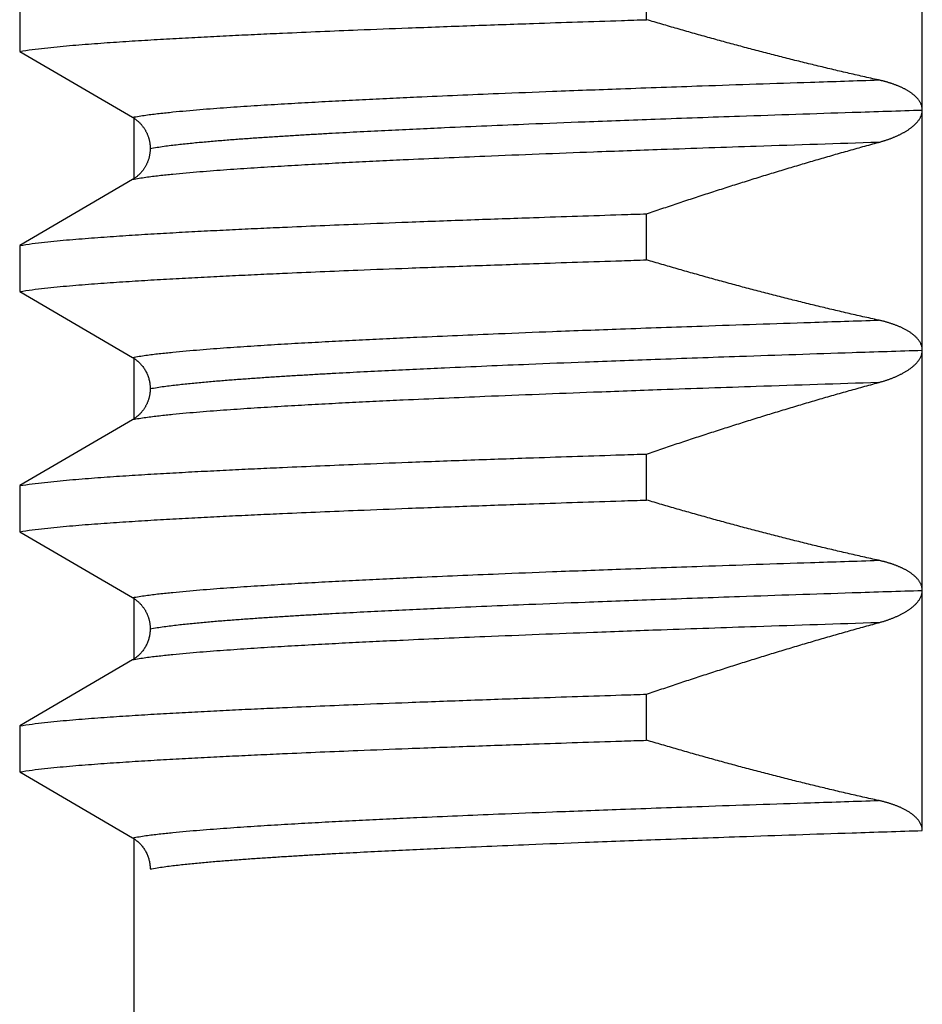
# Model space of a CAD drawing. Header units: millimetres. Extents: x 0 to 1300, y 0 to 891.
# Tile 52 of 141: x 197.07 to 200.83, y 543.76 to 547.86. Entities that reach past the tile are written whole.
import ezdxf

# ---------------------------------------------------------------- set-up
doc = ezdxf.new("R2010")
doc.units = ezdxf.units.MM
doc.header["$LTSCALE"] = 0.545669
doc.layers.add('NoLayerName_001', color=7, linetype='Continuous')

msp = doc.modelspace()

# ---------------------------------------------------------------- linework, layer by layer
at = {"layer": 'NoLayerName_001', "color": 60, "linetype": 'Continuous', "lineweight": 25}
for p, q in [((200.83148212, 544.48481993), (200.83147814, 549.48493579)), ((199.68337552, 547.86093044), (199.68337552, 548.05264006)), ((197.07387026, 547.92085481), (197.07387026, 547.72914519)), ((197.07387026, 547.72914519), (197.54303361, 547.45489715)), ((197.55000031, 547.19508661), (197.55000031, 547.45489715)), ((197.54300583, 547.19508661), (197.07387026, 546.92085481)), ((199.68337552, 546.86093044), (199.68337552, 547.05264006)), ((197.07387026, 546.92085481), (197.07387026, 546.72914519)), ((197.07387026, 546.72914519), (197.54301307, 546.45490916)), ((197.55000031, 546.1951063), (197.55000031, 546.45490916)), ((197.54303952, 546.1951063), (197.07387026, 545.92085481)), ((199.68337552, 545.86093044), (199.68337552, 546.05264006)), ((197.07387026, 545.92085481), (197.07387026, 545.72914519)), ((197.07387026, 545.72914519), (197.54303918, 545.4548939)), ((197.55000031, 545.19508488), (197.55000031, 545.4548939)), ((197.54300288, 545.19508488), (197.07387026, 544.92085481)), ((199.68337552, 544.86093044), (199.68337552, 545.05264006)), ((197.07387026, 544.92085481), (197.07387026, 544.72914519)), ((197.07387026, 544.72914519), (197.54300311, 544.45491498)), ((197.55000031, 541.6), (197.55000031, 544.45491498))]:
    msp.add_line(p, q, dxfattribs=at)
for points, knots in [([(197.07387026, 547.72914519), (197.0911077, 547.73168541), (197.12553028, 547.73715312), (197.17748009, 547.74303131), (197.22947123, 547.74841816), (197.28152484, 547.75320145), (197.33361612, 547.75755533), (197.38573579, 547.761566), (197.43787167, 547.76535036), (197.49002025, 547.76893821), (197.5421798, 547.77234907), (197.59434883, 547.77560516), (197.64652591, 547.77872811), (197.69870964, 547.78173923), (197.76829608, 547.78561609), (197.85529243, 547.79022541), (197.95970386, 547.79544814), (198.06412688, 547.80043008), (198.18596514, 547.80599058), (198.32522274, 547.81203162), (198.49931044, 547.8192105), (198.70823389, 547.82737449), (198.95199757, 547.83638438), (199.24801732, 547.84674066), (199.49181388, 547.85481399), (199.64854627, 547.85981453), (199.68337552, 547.86093044)], [0, 0, 0, 0, 0.0522708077, 0.1045429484, 0.1568130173, 0.2090837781, 0.261356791, 0.3136310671, 0.3659040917, 0.4181755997, 0.4704462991, 0.5227166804, 0.5749870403, 0.6272575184, 0.6795281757, 0.7840699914, 0.8886120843, 0.9931537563, 1.097695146, 1.254507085, 1.4113190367, 1.6204018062, 1.8817552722, 2.1431088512, 2.5090039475, 2.6135452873, 2.6135452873, 2.6135452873, 2.6135452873]), ([(200.64931078, 547.60996524), (200.62766149, 547.61478147), (200.58434219, 547.62432756), (200.51947793, 547.63916719), (200.4546804, 547.65431034), (200.3899628, 547.66980689), (200.32532249, 547.68563509), (200.26076107, 547.70179237), (200.19627899, 547.71827106), (200.13187701, 547.7350648), (200.06755585, 547.75216696), (200.00331613, 547.76957074), (199.93915881, 547.78727032), (199.87508368, 547.80525609), (199.81109478, 547.82353267), (199.7471804, 547.84205146), (199.70464958, 547.85465953), (199.68337552, 547.86093044)], [0, 0, 0, 0, 0.06653563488, 0.13307525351, 0.19961864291, 0.26616548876, 0.33271537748, 0.39926779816, 0.46582214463, 0.53237771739, 0.59893372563, 0.66548928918, 0.73204344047, 0.79859512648, 0.86514321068, 0.93168647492, 0.99822362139, 0.99822362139, 0.99822362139, 0.99822362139]), ([(197.54300531, 547.4549137), (197.56163197, 547.45783817), (197.59881568, 547.4641784), (197.65501382, 547.47074177), (197.71125525, 547.47675699), (197.76757142, 547.48207473), (197.8239319, 547.48690125), (197.88032742, 547.49132326), (197.93674349, 547.49546953), (197.99317267, 547.49941304), (198.04961337, 547.5031645), (198.10606411, 547.50674678), (198.16252376, 547.51017944), (198.21899105, 547.51348326), (198.29428956, 547.51774202), (198.38842755, 547.52280983), (198.50141144, 547.52854693), (198.61440912, 547.53400716), (198.74625155, 547.54011829), (198.89694355, 547.54676466), (199.085326, 547.55466108), (199.31140428, 547.56366688), (199.59402618, 547.57430364), (199.95204082, 547.58703775), (200.31007867, 547.59910319), (200.55506584, 547.60692842), (200.64929065, 547.60996994)], [0, 0, 0, 0, 0.056564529, 0.1131320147, 0.1696950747, 0.2262588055, 0.2828254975, 0.3393946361, 0.3959633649, 0.4525298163, 0.5090947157, 0.5656587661, 0.6222224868, 0.6787862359, 0.7353502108, 0.8484789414, 0.9616085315, 1.0747381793, 1.1878672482, 1.3575602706, 1.527253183, 1.7535105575, 2.0363324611, 2.3757184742, 2.8282331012, 3.1110547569, 3.1110547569, 3.1110547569, 3.1110547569]), ([(200.67985409, 547.60239249), (200.67816705, 547.60285305), (200.67479627, 547.60378629), (200.66972058, 547.60511341), (200.6646346, 547.60639894), (200.65953675, 547.60763427), (200.65443019, 547.60882959), (200.65101631, 547.60958311), (200.64931078, 547.60996524)], [0, 0, 0, 0, 0.005246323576, 0.010492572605, 0.015738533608, 0.020983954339, 0.026228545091, 0.031471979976, 0.031471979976, 0.031471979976, 0.031471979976]), ([(200.83147546, 547.48372263), (200.83140281, 547.48547246), (200.83136129, 547.48898649), (200.83067184, 547.49422536), (200.82962796, 547.49941371), (200.82817588, 547.50451145), (200.82635054, 547.50948144), (200.82415779, 547.51428784), (200.82162041, 547.51890779), (200.81878239, 547.52334299), (200.81568047, 547.52759974), (200.81235218, 547.5316853), (200.80883387, 547.53560658), (200.80516023, 547.53937502), (200.80134969, 547.54299512), (200.79741432, 547.54647187), (200.79336573, 547.54981244), (200.78921524, 547.55302376), (200.78497412, 547.55611307), (200.78065246, 547.55908768), (200.77625719, 547.56195212), (200.77179489, 547.56471164), (200.76727201, 547.56737149), (200.76269492, 547.56993686), (200.75806988, 547.57241347), (200.75340147, 547.57480553), (200.74869271, 547.5771157), (200.74394653, 547.57934718), (200.7391658, 547.58150311), (200.73435334, 547.58358664), (200.72951185, 547.58560106), (200.72464322, 547.58754858), (200.7197491, 547.58943132), (200.7148311, 547.59125151), (200.7098908, 547.59301129), (200.70492982, 547.59471298), (200.69994954, 547.5963584), (200.69495114, 547.59794914), (200.68993505, 547.59948425), (200.68490457, 547.60097288), (200.6815364, 547.60191509), (200.67985409, 547.60239249)], [0, 0, 0, 0, 0.00525402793, 0.01053064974, 0.01582286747, 0.02112123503, 0.02641481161, 0.03169237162, 0.03695462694, 0.04221425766, 0.04747821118, 0.05274718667, 0.05801645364, 0.06327794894, 0.06853144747, 0.07378073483, 0.07902827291, 0.08427524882, 0.08952167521, 0.0947672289, 0.10001277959, 0.10525892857, 0.110505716, 0.11575266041, 0.1209988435, 0.12624397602, 0.13148854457, 0.13673286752, 0.14197706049, 0.14722104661, 0.15246465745, 0.15770810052, 0.16295166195, 0.16819552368, 0.17343976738, 0.17868437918, 0.18392932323, 0.18917463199, 0.19442030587, 0.19966629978, 0.20491252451, 0.20491252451, 0.20491252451, 0.20491252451]), ([(197.61709991, 547.32494686), (197.6363712, 547.3279946), (197.67483898, 547.33461542), (197.73299455, 547.34139544), (197.79119312, 547.34761243), (197.84947049, 547.35309534), (197.90779397, 547.35806513), (197.96615382, 547.36261379), (198.02453459, 547.36687917), (198.0829287, 547.37093543), (198.14133454, 547.37479353), (198.19975063, 547.37847724), (198.25817581, 547.38200679), (198.31660881, 547.3854038), (198.39452853, 547.38978249), (198.4919434, 547.39499261), (198.60885997, 547.40089086), (198.7257906, 547.40650524), (198.86222164, 547.41279026), (199.01815799, 547.41962765), (199.21309614, 547.42775396), (199.44704154, 547.43702646), (199.73949767, 547.44798535), (200.10996926, 547.46111767), (200.48046419, 547.47357481), (200.7339745, 547.48167168), (200.83147745, 547.4848174)], [0, 0, 0, 0, 0.058532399, 0.1170679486, 0.1755986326, 0.234130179, 0.2926649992, 0.3512024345, 0.4097393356, 0.4682737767, 0.5268065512, 0.58533841, 0.6438699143, 0.7024014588, 0.7609332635, 0.8779977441, 0.9950631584, 1.1121286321, 1.229193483, 1.4047901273, 1.5803866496, 1.8145155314, 2.1071768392, 2.4583701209, 2.9266277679, 3.219288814, 3.219288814, 3.219288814, 3.219288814]), ([(197.54303361, 547.45489715), (197.54450322, 547.45400291), (197.54746742, 547.4522511), (197.55177514, 547.44939625), (197.55599644, 547.44640935), (197.56011082, 547.44327036), (197.56411657, 547.43999053), (197.56800695, 547.43657274), (197.57177658, 547.43302211), (197.57541974, 547.42934287), (197.57893175, 547.4255399), (197.58230896, 547.42161841), (197.58554771, 547.41758333), (197.58864437, 547.41343961), (197.5915953, 547.4091922), (197.59439689, 547.40484605), (197.59704551, 547.40040605), (197.59953768, 547.39587698), (197.60187218, 547.39126462), (197.6040479, 547.38657446), (197.60606377, 547.38181199), (197.60791868, 547.37698265), (197.60961159, 547.37209194), (197.61114129, 547.36714531), (197.61250693, 547.3621487), (197.61370561, 547.35710822), (197.61473272, 547.35203036), (197.61558314, 547.34692206), (197.61625449, 547.34179027), (197.61673378, 547.33664184), (197.61704763, 547.33148412), (197.61706589, 547.32804151), (197.61709885, 547.32632176)], [0, 0, 0, 0, 0.00516088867, 0.01032723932, 0.01549807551, 0.0206723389, 0.02584892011, 0.03102668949, 0.03620452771, 0.04138138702, 0.04655687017, 0.05173109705, 0.0569041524, 0.06207608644, 0.06724693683, 0.07241675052, 0.07758560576, 0.08275377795, 0.08792202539, 0.093091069, 0.09826148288, 0.10343371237, 0.10860809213, 0.1137848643, 0.11896413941, 0.12414485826, 0.12932508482, 0.13450314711, 0.13967771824, 0.14484785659, 0.15001304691, 0.15517324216, 0.15517324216, 0.15517324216, 0.15517324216]), ([(200.64929771, 547.35014225), (200.65100434, 547.35061366), (200.65442093, 547.35154597), (200.65952849, 547.35300823), (200.66462531, 547.35451015), (200.6697085, 547.35605952), (200.67477755, 547.35765552), (200.67983129, 547.35929966), (200.68486875, 547.36099279), (200.6898889, 547.36273598), (200.69489072, 547.3645302), (200.69987319, 547.36637646), (200.70483528, 547.3682758), (200.70977597, 547.37022911), (200.71469389, 547.37223815), (200.71958746, 547.37430498), (200.72445514, 547.37643155), (200.72929539, 547.37861985), (200.73410659, 547.38087181), (200.73888689, 547.38318936), (200.74363362, 547.38557545), (200.74834394, 547.38803284), (200.753015, 547.3905643), (200.75764386, 547.39317265), (200.76222762, 547.3958603), (200.76676214, 547.39863088), (200.77124196, 547.40148938), (200.77566155, 547.40444032), (200.78001534, 547.40748831), (200.78429761, 547.41063792), (200.78850215, 547.41389278), (200.79261888, 547.41725945), (200.79663617, 547.42074433), (200.80054226, 547.42435344), (200.80432514, 547.428093), (200.80797293, 547.43196782), (200.81146885, 547.43598329), (200.81478899, 547.44014814), (200.81789299, 547.4444768), (200.82079817, 547.448952), (200.82246554, 547.45209499), (200.82333401, 547.45364841)], [0, 0, 0, 0, 0.00531164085, 0.01062438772, 0.01593793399, 0.02125200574, 0.02656636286, 0.03188080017, 0.03719514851, 0.04250927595, 0.04782308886, 0.05313653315, 0.05844959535, 0.06376229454, 0.06907461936, 0.07438659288, 0.07969832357, 0.08501000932, 0.09032194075, 0.09563431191, 0.10094688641, 0.10625948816, 0.1115721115, 0.11688493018, 0.12219828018, 0.12751206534, 0.13282584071, 0.13813952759, 0.14345347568, 0.14876849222, 0.15408545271, 0.15940324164, 0.16472065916, 0.17003756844, 0.17535499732, 0.18067521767, 0.18599893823, 0.19132305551, 0.19664714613, 0.2019747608, 0.20731389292, 0.20731389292, 0.20731389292, 0.20731389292]), ([(200.82333401, 547.45364841), (200.82410473, 547.45526102), (200.82572875, 547.45845471), (200.82768321, 547.4634658), (200.82931529, 547.46858753), (200.83051229, 547.47381268), (200.83132872, 547.47909923), (200.83138627, 547.4826548), (200.83147546, 547.48442439)], [0, 0, 0, 0, 0.005361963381, 0.010740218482, 0.016115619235, 0.021474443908, 0.026810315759, 0.032125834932, 0.032125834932, 0.032125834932, 0.032125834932]), ([(200.64928621, 547.35013898), (200.47968386, 547.34459423), (200.17816089, 547.33496867), (199.7824478, 547.32125354), (199.48097127, 547.31026769), (199.23603871, 547.30088198), (199.02880491, 547.29251223), (198.84042773, 547.2844904), (198.68974127, 547.27771637), (198.55790456, 547.27147926), (198.44491319, 547.2658897), (198.35076701, 547.26097149), (198.27546059, 547.25684895), (198.21898684, 547.25365469), (198.16251957, 547.25035071), (198.10605994, 547.24691788), (198.04960921, 547.24333543), (197.99316853, 547.23958383), (197.93673936, 547.23564022), (197.8803233, 547.23149389), (197.8239278, 547.22707175), (197.76756735, 547.22224506), (197.7112512, 547.21692709), (197.65500979, 547.21091171), (197.59881176, 547.20434763), (197.56162794, 547.19800817), (197.54300124, 547.19508392)], [0, 0, 0, 0, 0.5090788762, 0.9050291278, 1.1878508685, 1.4141083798, 1.6403656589, 1.8100585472, 1.9797517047, 2.0928810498, 2.2060107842, 2.3191399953, 2.3757042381, 2.4322682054, 2.4888319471, 2.5453956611, 2.6019597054, 2.6585245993, 2.7150910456, 2.7716597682, 2.8282288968, 2.8847955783, 2.9413593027, 2.9979223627, 3.0544898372, 3.11105436, 3.11105436, 3.11105436, 3.11105436]), ([(197.61709885, 547.32563003), (197.61706921, 547.32388797), (197.61705159, 547.3204008), (197.61677475, 547.3151743), (197.6163466, 547.30995471), (197.61573894, 547.30474967), (197.61495775, 547.29956642), (197.6139998, 547.2944123), (197.61286446, 547.28929461), (197.61154988, 547.2842207), (197.6100568, 547.27919725), (197.60838855, 547.27422991), (197.60654788, 547.26932431), (197.60453769, 547.26448606), (197.60236082, 547.25972077), (197.60002013, 547.25503406), (197.59751848, 547.25043151), (197.5948587, 547.24591872), (197.59204401, 547.24150095), (197.58907765, 547.23718341), (197.58596282, 547.23297131), (197.58270274, 547.22886982), (197.57930061, 547.22488418), (197.57575969, 547.22101954), (197.57208324, 547.21728147), (197.56827592, 547.21367506), (197.56434386, 547.21020459), (197.5602928, 547.20687534), (197.55612993, 547.20369028), (197.55185727, 547.20066096), (197.54749606, 547.1977669), (197.54449402, 547.19599253), (197.54300583, 547.19508661)], [0, 0, 0, 0, 0.00522694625, 0.01045970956, 0.01569667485, 0.02093638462, 0.02617756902, 0.03141917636, 0.03666040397, 0.04190074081, 0.04714019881, 0.0523790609, 0.05761751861, 0.06285567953, 0.06809359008, 0.07333125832, 0.07856867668, 0.08380587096, 0.08904299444, 0.09428023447, 0.09951779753, 0.10475593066, 0.10999494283, 0.11523522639, 0.12047724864, 0.12572076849, 0.13096463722, 0.13620760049, 0.14144837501, 0.14668568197, 0.15191828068, 0.15714500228, 0.15714500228, 0.15714500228, 0.15714500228]), ([(199.68337552, 547.05264006), (199.70464578, 547.05985586), (199.74716872, 547.07434456), (199.81106985, 547.0957388), (199.87504457, 547.11692362), (199.93910522, 547.13785652), (200.00324856, 547.15854083), (200.06747554, 547.17896759), (200.13178596, 547.19913114), (200.19617996, 547.21902495), (200.26065757, 547.23864263), (200.32521881, 547.25797808), (200.38986397, 547.27702398), (200.45459215, 547.29577756), (200.51940706, 547.31421903), (200.58429505, 547.33239214), (200.62763754, 547.34420003), (200.64929771, 547.35014225)], [0, 0, 0, 0, 0.0673827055, 0.1347702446, 0.2021615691, 0.2695556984, 0.3369517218, 0.4043487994, 0.4717461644, 0.539143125, 0.6065390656, 0.6739334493, 0.741325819, 0.8087157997, 0.8761031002, 0.9434875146, 1.0108689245, 1.0108689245, 1.0108689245, 1.0108689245]), ([(197.07387026, 546.92085481), (197.0911077, 546.92339503), (197.12553028, 546.92886275), (197.17748009, 546.93474093), (197.22947123, 546.94012779), (197.28152484, 546.94491107), (197.33361612, 546.94926495), (197.38573579, 546.95327562), (197.43787167, 546.95705998), (197.49002025, 546.96064784), (197.5421798, 546.9640587), (197.59434883, 546.96731479), (197.64652591, 546.97043774), (197.69870964, 546.97344885), (197.76829608, 546.97732571), (197.85529243, 546.98193503), (197.95970386, 546.98715776), (198.06412688, 546.9921397), (198.18596514, 546.9977002), (198.32522274, 547.00374125), (198.49931044, 547.01092012), (198.70823389, 547.01908411), (198.95199757, 547.028094), (199.24801732, 547.03845028), (199.49181388, 547.04652361), (199.64854627, 547.05152415), (199.68337552, 547.05264006)], [0, 0, 0, 0, 0.0522708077, 0.1045429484, 0.1568130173, 0.2090837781, 0.261356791, 0.3136310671, 0.3659040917, 0.4181755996, 0.4704462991, 0.5227166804, 0.5749870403, 0.6272575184, 0.6795281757, 0.7840699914, 0.8886120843, 0.9931537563, 1.097695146, 1.254507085, 1.4113190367, 1.6204018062, 1.8817552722, 2.1431088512, 2.5090039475, 2.6135452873, 2.6135452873, 2.6135452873, 2.6135452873]), ([(197.07387026, 546.72914519), (197.0911077, 546.73168541), (197.12553028, 546.73715312), (197.17748009, 546.74303131), (197.22947123, 546.74841816), (197.28152484, 546.75320145), (197.33361612, 546.75755533), (197.38573579, 546.761566), (197.43787167, 546.76535036), (197.49002025, 546.76893821), (197.5421798, 546.77234907), (197.59434883, 546.77560516), (197.64652591, 546.77872811), (197.69870964, 546.78173923), (197.76829608, 546.78561609), (197.85529243, 546.79022541), (197.95970386, 546.79544814), (198.06412688, 546.80043008), (198.18596514, 546.80599058), (198.32522274, 546.81203162), (198.49931044, 546.8192105), (198.70823389, 546.82737449), (198.95199757, 546.83638438), (199.24801732, 546.84674066), (199.49181388, 546.85481399), (199.64854627, 546.85981453), (199.68337552, 546.86093044)], [0, 0, 0, 0, 0.0522708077, 0.1045429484, 0.1568130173, 0.2090837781, 0.261356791, 0.3136310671, 0.3659040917, 0.4181755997, 0.4704462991, 0.5227166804, 0.5749870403, 0.6272575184, 0.6795281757, 0.7840699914, 0.8886120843, 0.9931537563, 1.097695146, 1.254507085, 1.4113190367, 1.6204018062, 1.8817552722, 2.1431088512, 2.5090039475, 2.6135452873, 2.6135452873, 2.6135452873, 2.6135452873]), ([(200.64930095, 546.60996746), (200.62765188, 546.61478365), (200.58433301, 546.62432965), (200.51946942, 546.63916916), (200.45467255, 546.65431219), (200.38995561, 546.66980861), (200.32531596, 546.68563667), (200.26075519, 546.70179383), (200.19627377, 546.71827237), (200.13187246, 546.73506597), (200.06755195, 546.75216798), (200.00331289, 546.76957161), (199.93915621, 546.78727103), (199.87508174, 546.80525663), (199.81109349, 546.82353304), (199.74717975, 546.84205164), (199.70464937, 546.85465959), (199.68337552, 546.86093044)], [0, 0, 0, 0, 0.06653496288, 0.13307390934, 0.19961662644, 0.26616279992, 0.33271201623, 0.39926376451, 0.4658174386, 0.53237233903, 0.59892767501, 0.66548256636, 0.73203604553, 0.79858705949, 0.8651344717, 0.93167706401, 0.99821353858, 0.99821353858, 0.99821353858, 0.99821353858]), ([(197.54300224, 546.4549155), (197.561629, 546.45783931), (197.59881305, 546.4641771), (197.65501076, 546.47074353), (197.71125203, 546.47676013), (197.76756811, 546.48207867), (197.82392856, 546.48690535), (197.88032408, 546.49132718), (197.93674015, 546.49547317), (197.99316933, 546.49941652), (198.04961001, 546.50316789), (198.10606074, 546.50675011), (198.16252036, 546.51018269), (198.21898763, 546.51348638), (198.29428613, 546.51774486), (198.3884241, 546.52281222), (198.50140798, 546.52854873), (198.61440564, 546.53400845), (198.74624804, 546.54011924), (198.89693998, 546.5467655), (199.08532236, 546.55466196), (199.31140054, 546.5636679), (199.59402233, 546.57430465), (199.95203685, 546.58703826), (200.31007457, 546.59910311), (200.55506162, 546.60692913), (200.64928639, 546.60997086)], [0, 0, 0, 0, 0.0565645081, 0.1131319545, 0.1696950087, 0.2262587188, 0.2828253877, 0.3393945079, 0.3959632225, 0.4525296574, 0.5090945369, 0.5656585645, 0.6222222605, 0.6787859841, 0.7353499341, 0.8484786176, 0.9616081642, 1.0747377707, 1.1878667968, 1.3575597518, 1.5272525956, 1.7535098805, 2.0363316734, 2.375717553, 2.8282320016, 3.1110535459, 3.1110535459, 3.1110535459, 3.1110535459]), ([(200.66076598, 546.60733237), (200.65885721, 546.607781), (200.6550442, 546.60869707), (200.65121386, 546.60953772), (200.64930095, 546.60996746)], [0, 0, 0, 0, 0.005882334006, 0.011764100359, 0.011764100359, 0.011764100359, 0.011764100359]), ([(200.83147546, 546.48435179), (200.83137772, 546.48631365), (200.83132033, 546.49025751), (200.83039918, 546.49611906), (200.82902365, 546.50189897), (200.82713504, 546.50754182), (200.82479167, 546.51299898), (200.82201264, 546.51822969), (200.81885561, 546.52322593), (200.81537102, 546.52799593), (200.81160789, 546.53255011), (200.80761408, 546.53689977), (200.803432, 546.54106052), (200.79908253, 546.54503703), (200.79458335, 546.54883823), (200.78995115, 546.55247386), (200.78520238, 546.55595384), (200.78035211, 546.5592889), (200.77541055, 546.56248589), (200.77038688, 546.5655525), (200.76529, 546.56849659), (200.76012871, 546.57132608), (200.75491096, 546.57404928), (200.74964088, 546.57666938), (200.74432198, 546.57918994), (200.73895764, 546.58161458), (200.73355123, 546.58394691), (200.72810609, 546.58619056), (200.72262561, 546.58834914), (200.71711315, 546.59042629), (200.71157207, 546.59242561), (200.70600566, 546.59435075), (200.70041678, 546.5962055), (200.69480692, 546.59799121), (200.68917725, 546.59970946), (200.68352877, 546.6013616), (200.67786271, 546.60294986), (200.67217952, 546.60447329), (200.66648251, 546.60594269), (200.66267024, 546.60686433), (200.66076598, 546.60733237)], [0, 0, 0, 0, 0.00589289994, 0.01181345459, 0.01775481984, 0.023703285, 0.02964027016, 0.03555238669, 0.04145349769, 0.04735576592, 0.05326213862, 0.05916759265, 0.06506417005, 0.07095449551, 0.07684248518, 0.08272992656, 0.08861666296, 0.09450167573, 0.10038614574, 0.10627115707, 0.11215690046, 0.1180427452, 0.12392780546, 0.1298126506, 0.1356980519, 0.14158451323, 0.14747228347, 0.15336136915, 0.15925154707, 0.16514237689, 0.17103321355, 0.17692321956, 0.18281163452, 0.18869859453, 0.19458442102, 0.20046937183, 0.20635364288, 0.21223736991, 0.21812063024, 0.22400344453, 0.22400344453, 0.22400344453, 0.22400344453]), ([(197.617106, 546.32494683), (197.63637729, 546.32799473), (197.67484505, 546.33461611), (197.73300078, 546.3413955), (197.79119944, 546.34761233), (197.8494769, 546.35309515), (197.90780046, 546.35806495), (197.96616038, 546.36261368), (198.02454123, 546.36687913), (198.08293542, 546.37093543), (198.14134133, 546.37479357), (198.1997575, 546.3784773), (198.25818276, 546.38200687), (198.31661584, 546.38540389), (198.39453566, 546.38978261), (198.49195067, 546.39499275), (198.6088674, 546.40089104), (198.72579818, 546.40650545), (198.86222941, 546.41279049), (199.01816596, 546.41962789), (199.21310438, 546.42775419), (199.4470501, 546.43702666), (199.73950663, 546.44798553), (200.10997872, 546.46111791), (200.48047415, 546.47357517), (200.73398481, 546.48167197), (200.8314879, 546.48481768)], [0, 0, 0, 0, 0.058532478, 0.1170681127, 0.1755988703, 0.2341304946, 0.2926653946, 0.35120291, 0.4097398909, 0.4682744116, 0.5268072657, 0.585339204, 0.6438707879, 0.7024024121, 0.7609342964, 0.8779989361, 0.9950645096, 1.1121301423, 1.2291951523, 1.4047920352, 1.5803887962, 1.8145179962, 2.1071797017, 2.4583734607, 2.9266317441, 3.2192931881, 3.2192931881, 3.2192931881, 3.2192931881]), ([(200.64929012, 546.3501401), (200.65120368, 546.35066979), (200.65503472, 546.35171578), (200.66075894, 546.35336553), (200.66646886, 546.35506545), (200.67216106, 546.35682549), (200.6778351, 546.35864475), (200.68348974, 546.36052521), (200.68912398, 546.3624681), (200.69473673, 546.36447482), (200.70032693, 546.36654675), (200.70589344, 546.36868524), (200.71143479, 546.37089149), (200.71694814, 546.37316887), (200.72243028, 546.37552059), (200.72787789, 546.37794985), (200.7332877, 546.38045983), (200.73865639, 546.38305373), (200.74398067, 546.38573473), (200.74925724, 546.38850604), (200.75448281, 546.39137085), (200.75965397, 546.39433229), (200.76476696, 546.39739326), (200.76981474, 546.40056094), (200.77478977, 546.40384222), (200.7796844, 546.40724393), (200.78449064, 546.4107727), (200.78919921, 546.41443401), (200.79379473, 546.41823771), (200.79826008, 546.42219254), (200.80257783, 546.42630702), (200.80673009, 546.43058928), (200.81069753, 546.43504543), (200.81444742, 546.43968935), (200.81794479, 546.44453259), (200.82115216, 546.44958677), (200.82403747, 546.45485844), (200.82653422, 546.46034424), (200.82867001, 546.46599706), (200.8295959, 546.46991391), (200.83012005, 546.47185039)], [0, 0, 0, 0, 0.00595654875, 0.01191362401, 0.01787115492, 0.02382911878, 0.02978754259, 0.03574650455, 0.04170613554, 0.04766662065, 0.05362820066, 0.05959117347, 0.06555566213, 0.07152094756, 0.07748623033, 0.08345088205, 0.08941445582, 0.09537669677, 0.10133755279, 0.10729718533, 0.11325598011, 0.11921455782, 0.12517347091, 0.13113240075, 0.13709131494, 0.14305085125, 0.14901236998, 0.15497689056, 0.16094201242, 0.16690576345, 0.17286795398, 0.17883036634, 0.18479524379, 0.19076107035, 0.19672937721, 0.20270730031, 0.20870821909, 0.21474146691, 0.220780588, 0.22679907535, 0.22679907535, 0.22679907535, 0.22679907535]), ([(200.83012005, 546.47185039), (200.83045321, 546.47381761), (200.83133202, 546.47771879), (200.83135682, 546.48171754), (200.83147546, 546.48370028)], [0, 0, 0, 0, 0.005985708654, 0.011944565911, 0.011944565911, 0.011944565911, 0.011944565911]), ([(197.54301307, 546.45490916), (197.54519656, 546.4535525), (197.54962461, 546.4509197), (197.55594866, 546.44645546), (197.56207557, 546.44169594), (197.56795399, 546.43660132), (197.57357612, 546.43120327), (197.57892241, 546.42551422), (197.58397646, 546.41955175), (197.588721, 546.41333202), (197.59313898, 546.40687159), (197.59721321, 546.40018684), (197.60092647, 546.39329486), (197.60427308, 546.38621931), (197.60724742, 546.37898327), (197.60984379, 546.37160989), (197.61205687, 546.36412225), (197.61387971, 546.35654345), (197.61531139, 546.34889665), (197.61632847, 546.34120463), (197.61699117, 546.33349165), (197.61702951, 546.32833996), (197.61709885, 546.32577023)], [0, 0, 0, 0, 0.00771187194, 0.01544724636, 0.02320420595, 0.03098015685, 0.03877205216, 0.04657661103, 0.05439053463, 0.06221072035, 0.07003447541, 0.07785973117, 0.08568518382, 0.0935094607, 0.10133039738, 0.1091452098, 0.11695070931, 0.12474351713, 0.13252027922, 0.1402778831, 0.14801367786, 0.15572569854, 0.15572569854, 0.15572569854, 0.15572569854]), ([(200.64928723, 546.35013928), (200.47968511, 546.34459426), (200.17816255, 546.3349679), (199.78244996, 546.32125322), (199.48097381, 546.31026753), (199.23604158, 546.30088145), (199.02880807, 546.29251141), (198.84043113, 546.2844896), (198.68974485, 546.27771584), (198.55790829, 546.27147914), (198.44491704, 546.26589012), (198.35077095, 546.26097242), (198.27546461, 546.25685029), (198.21899091, 546.2536563), (198.1625237, 546.25035257), (198.10606414, 546.24691998), (198.04961346, 546.24333777), (197.99317285, 546.23958639), (197.93674373, 546.23564297), (197.88032774, 546.23149682), (197.82393228, 546.22707491), (197.76757189, 546.22224836), (197.71125582, 546.21693031), (197.65501453, 546.21091452), (197.59881664, 546.20434991), (197.5616328, 546.1980109), (197.54300611, 546.19508677)], [0, 0, 0, 0, 0.5090782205, 0.905027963, 1.1878493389, 1.4141065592, 1.6403635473, 1.8100562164, 1.9797491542, 2.0928783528, 2.2060079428, 2.3191370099, 2.3757011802, 2.4322650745, 2.4888287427, 2.5453923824, 2.601956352, 2.6585211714, 2.7150875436, 2.7716561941, 2.8282252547, 2.8847918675, 2.9413555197, 2.9979185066, 3.0544859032, 3.1110503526, 3.1110503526, 3.1110503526, 3.1110503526]), ([(199.68337552, 546.05264006), (199.70464562, 546.05985581), (199.74716822, 546.07434439), (199.81106885, 546.09573847), (199.87504307, 546.11692314), (199.93910322, 546.13785589), (200.00324605, 546.15854005), (200.06747252, 546.17896667), (200.13178244, 546.19913008), (200.19617593, 546.21902375), (200.26065304, 546.23864131), (200.32521376, 546.25797662), (200.38985842, 546.27702238), (200.45458608, 546.29577582), (200.51940048, 546.31421716), (200.58428798, 546.33239013), (200.62763012, 546.34419793), (200.64929012, 546.3501401)], [0, 0, 0, 0, 0.0673821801, 0.1347691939, 0.202159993, 0.2695535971, 0.3369490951, 0.4043456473, 0.4717424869, 0.5391389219, 0.6065343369, 0.6739281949, 0.7413200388, 0.8087094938, 0.8760962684, 0.9434801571, 1.0108610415, 1.0108610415, 1.0108610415, 1.0108610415]), ([(197.61709885, 546.32357487), (197.61706474, 546.32185635), (197.61704411, 546.31841618), (197.61672714, 546.31326229), (197.61624499, 546.30811779), (197.61557107, 546.30299002), (197.61471835, 546.29788581), (197.61368921, 546.2928121), (197.61248877, 546.28777582), (197.61112162, 546.28278342), (197.60959065, 546.27784101), (197.60789674, 546.27295451), (197.60604106, 546.26812938), (197.60402468, 546.26337108), (197.60184869, 546.25868506), (197.59951418, 546.25407678), (197.59702225, 546.24955174), (197.59437412, 546.24511569), (197.59157326, 546.2407734), (197.58862329, 546.23652976), (197.58552782, 546.23238971), (197.5822905, 546.22835817), (197.57891492, 546.2244401), (197.57540474, 546.2206404), (197.57176363, 546.21696428), (197.56799623, 546.2134166), (197.56410826, 546.21000159), (197.56010508, 546.20672439), (197.55599342, 546.20358784), (197.55177497, 546.20060321), (197.54747022, 546.19775047), (197.5445081, 546.1959999), (197.54303952, 546.1951063)], [0, 0, 0, 0, 0.00515657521, 0.01031813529, 0.01548463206, 0.02065555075, 0.0258299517, 0.03100651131, 0.036183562, 0.04135917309, 0.04653228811, 0.05170301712, 0.0568716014, 0.06203837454, 0.06720378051, 0.07236839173, 0.07753292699, 0.0826981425, 0.08786431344, 0.09303151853, 0.09819980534, 0.10336921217, 0.10853978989, 0.11371162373, 0.11888483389, 0.12405902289, 0.12923314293, 0.13440607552, 0.13957669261, 0.14474388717, 0.14990660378, 0.15506386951, 0.15506386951, 0.15506386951, 0.15506386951]), ([(197.07387026, 545.92085481), (197.0911077, 545.92339503), (197.12553028, 545.92886275), (197.17748009, 545.93474093), (197.22947123, 545.94012779), (197.28152484, 545.94491107), (197.33361612, 545.94926495), (197.38573579, 545.95327562), (197.43787167, 545.95705998), (197.49002025, 545.96064784), (197.5421798, 545.9640587), (197.59434883, 545.96731479), (197.64652591, 545.97043774), (197.69870964, 545.97344885), (197.76829608, 545.97732571), (197.85529243, 545.98193503), (197.95970386, 545.98715776), (198.06412688, 545.9921397), (198.18596514, 545.9977002), (198.32522274, 546.00374125), (198.49931044, 546.01092012), (198.70823389, 546.01908411), (198.95199757, 546.028094), (199.24801732, 546.03845028), (199.49181388, 546.04652361), (199.64854627, 546.05152415), (199.68337552, 546.05264006)], [0, 0, 0, 0, 0.0522708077, 0.1045429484, 0.1568130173, 0.2090837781, 0.261356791, 0.3136310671, 0.3659040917, 0.4181755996, 0.4704462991, 0.5227166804, 0.5749870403, 0.6272575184, 0.6795281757, 0.7840699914, 0.8886120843, 0.9931537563, 1.097695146, 1.254507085, 1.4113190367, 1.6204018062, 1.8817552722, 2.1431088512, 2.5090039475, 2.6135452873, 2.6135452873, 2.6135452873, 2.6135452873]), ([(197.07387026, 545.72914519), (197.0911077, 545.73168541), (197.12553028, 545.73715312), (197.17748009, 545.74303131), (197.22947123, 545.74841816), (197.28152484, 545.75320145), (197.33361612, 545.75755533), (197.38573579, 545.761566), (197.43787167, 545.76535036), (197.49002025, 545.76893821), (197.5421798, 545.77234907), (197.59434883, 545.77560516), (197.64652591, 545.77872811), (197.69870964, 545.78173923), (197.76829608, 545.78561609), (197.85529243, 545.79022541), (197.95970386, 545.79544814), (198.06412688, 545.80043008), (198.18596514, 545.80599058), (198.32522274, 545.81203162), (198.49931044, 545.8192105), (198.70823389, 545.82737449), (198.95199757, 545.83638438), (199.24801732, 545.84674066), (199.49181388, 545.85481399), (199.64854627, 545.85981453), (199.68337552, 545.86093044)], [0, 0, 0, 0, 0.0522708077, 0.1045429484, 0.1568130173, 0.2090837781, 0.261356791, 0.3136310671, 0.3659040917, 0.4181755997, 0.4704462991, 0.5227166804, 0.5749870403, 0.6272575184, 0.6795281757, 0.7840699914, 0.8886120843, 0.9931537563, 1.097695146, 1.254507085, 1.4113190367, 1.6204018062, 1.8817552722, 2.1431088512, 2.5090039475, 2.6135452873, 2.6135452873, 2.6135452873, 2.6135452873]), ([(200.64929303, 545.6099693), (200.62764413, 545.61478545), (200.58432562, 545.62433137), (200.51946256, 545.63917076), (200.45466621, 545.65431367), (200.38994981, 545.66980998), (200.32531069, 545.68563793), (200.26075045, 545.70179497), (200.19626956, 545.7182734), (200.13186878, 545.73506688), (200.0675488, 545.75216878), (200.00331027, 545.76957229), (199.93915412, 545.78727159), (199.87508017, 545.80525706), (199.81109245, 545.82353333), (199.74717923, 545.8420518), (199.70464919, 545.85465964), (199.68337552, 545.86093044)], [0, 0, 0, 0, 0.0665344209, 0.13307282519, 0.19961500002, 0.26616063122, 0.33270930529, 0.39926051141, 0.46581364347, 0.53236800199, 0.59892279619, 0.66547714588, 0.73203008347, 0.7985805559, 0.86512742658, 0.9316694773, 0.99820541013, 0.99820541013, 0.99820541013, 0.99820541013]), ([(197.5430061, 545.45491324), (197.56163278, 545.4578375), (197.59881656, 545.46417695), (197.65501452, 545.47074123), (197.71125584, 545.47675688), (197.76757193, 545.48207491), (197.82393234, 545.48690155), (197.8803278, 545.49132359), (197.93674381, 545.49546989), (197.99317293, 545.49941345), (198.04961356, 545.50316497), (198.10606425, 545.50674733), (198.16252383, 545.51018006), (198.21899105, 545.51348395), (198.29428948, 545.5177428), (198.38842737, 545.52281069), (198.50141113, 545.52854787), (198.61440869, 545.53400818), (198.74625098, 545.54011937), (198.89694282, 545.54676579), (199.08532507, 545.55466231), (199.31140311, 545.56366827), (199.59402471, 545.57430512), (199.95203898, 545.587039), (200.31007647, 545.59910367), (200.55506339, 545.60692895), (200.6492881, 545.60997045)], [0, 0, 0, 0, 0.0565644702, 0.11313189, 0.169694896, 0.2262585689, 0.2828252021, 0.3393942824, 0.3959629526, 0.452529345, 0.5090941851, 0.5656581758, 0.6222218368, 0.6787855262, 0.7353494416, 0.8484780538, 0.9616075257, 1.0747370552, 1.1878660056, 1.35755885, 1.5272515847, 1.7535087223, 2.0363303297, 2.3757159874, 2.8282301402, 3.1110514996, 3.1110514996, 3.1110514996, 3.1110514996]), ([(200.67985528, 545.60239167), (200.6781672, 545.60285254), (200.67479434, 545.6037864), (200.6697155, 545.60511438), (200.66462636, 545.60640074), (200.65952536, 545.60763687), (200.65441562, 545.60883294), (200.65099961, 545.60958693), (200.64929303, 545.6099693)], [0, 0, 0, 0, 0.005249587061, 0.010499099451, 0.015748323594, 0.020997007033, 0.026244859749, 0.031491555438, 0.031491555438, 0.031491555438, 0.031491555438]), ([(200.83147546, 545.48359371), (200.83140377, 545.48534481), (200.83136297, 545.48886123), (200.83068196, 545.49410458), (200.8296487, 545.4992983), (200.82820861, 545.5044021), (200.82639465, 545.5093786), (200.82421091, 545.51419157), (200.8216794, 545.51881773), (200.81884488, 545.52325894), (200.81574462, 545.52752147), (200.81241674, 545.53161253), (200.80889817, 545.53553901), (200.80522412, 545.53931244), (200.80141313, 545.54293723), (200.79747723, 545.54641835), (200.79342794, 545.549763), (200.78927653, 545.55297814), (200.78503419, 545.55607101), (200.78071099, 545.55904892), (200.77631388, 545.56191645), (200.7718495, 545.56467886), (200.76732435, 545.56734143), (200.76274486, 545.56990934), (200.75811733, 545.57238836), (200.75344638, 545.57478268), (200.74873502, 545.57709498), (200.74398619, 545.57932847), (200.73920275, 545.5814863), (200.73438753, 545.5835716), (200.72954322, 545.58558771), (200.72467172, 545.58753681), (200.71977468, 545.58942106), (200.71485372, 545.59124267), (200.70991043, 545.59300379), (200.70494643, 545.59470675), (200.6999631, 545.59635337), (200.69496164, 545.59794526), (200.68994247, 545.59948144), (200.68490888, 545.6009711), (200.68153864, 545.60191395), (200.67985528, 545.60239167)], [0, 0, 0, 0, 0.00525770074, 0.01053809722, 0.01583357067, 0.02113446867, 0.02643003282, 0.03170958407, 0.03697437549, 0.04223718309, 0.04750487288, 0.05277794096, 0.0580513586, 0.06331672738, 0.06857375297, 0.07382630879, 0.07907694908, 0.0843269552, 0.08957643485, 0.09482513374, 0.10007391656, 0.10532336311, 0.11057348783, 0.11582377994, 0.12107328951, 0.1263217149, 0.13156955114, 0.13681712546, 0.14206456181, 0.14731179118, 0.15255865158, 0.15780535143, 0.16305217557, 0.16829930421, 0.17354681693, 0.17879469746, 0.18404290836, 0.1892914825, 0.19454042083, 0.19978967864, 0.205039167, 0.205039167, 0.205039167, 0.205039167]), ([(197.61709921, 545.32494682), (197.63637054, 545.32799478), (197.67483836, 545.33461636), (197.73299426, 545.34139552), (197.79119307, 545.34761229), (197.84947067, 545.35309506), (197.90779436, 545.35806487), (197.96615442, 545.36261361), (198.0245354, 545.36687907), (198.08292974, 545.37093538), (198.14133579, 545.37479352), (198.19975209, 545.37847725), (198.25817749, 545.38200681), (198.31661071, 545.38540384), (198.39453071, 545.38978254), (198.49194595, 545.39499268), (198.60886296, 545.40089097), (198.72579402, 545.40650537), (198.86222556, 545.4127904), (199.01816249, 545.4196278), (199.21310137, 545.42775411), (199.44704764, 545.43702659), (199.73950485, 545.44798548), (200.10997782, 545.46111786), (200.48047412, 545.47357499), (200.73398538, 545.48167194), (200.83148869, 545.48481769)], [0, 0, 0, 0, 0.0585326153, 0.1170683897, 0.175599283, 0.2341310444, 0.2926660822, 0.3512037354, 0.409740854, 0.4682755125, 0.5268085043, 0.5853405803, 0.643872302, 0.7024040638, 0.7609360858, 0.8780010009, 0.9950668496, 1.1121327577, 1.2291980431, 1.404795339, 1.5803925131, 1.8145222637, 2.1071846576, 2.4583792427, 2.9266386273, 3.2193007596, 3.2193007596, 3.2193007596, 3.2193007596]), ([(200.83011658, 545.47181535), (200.83045057, 545.47378201), (200.83133155, 545.47768192), (200.8313565, 545.48167991), (200.83147546, 545.48366221)], [0, 0, 0, 0, 0.00598444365, 0.011942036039, 0.011942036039, 0.011942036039, 0.011942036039]), ([(197.54303918, 545.4548939), (197.54450777, 545.4540003), (197.54746989, 545.45224972), (197.55177465, 545.44939696), (197.5559931, 545.44641232), (197.56010476, 545.44327576), (197.56410796, 545.43999855), (197.56799597, 545.43658353), (197.57176343, 545.43303584), (197.57540465, 545.42935971), (197.57891495, 545.42556002), (197.58229066, 545.42164194), (197.5855281, 545.41761039), (197.58862362, 545.41347033), (197.59157358, 545.40922666), (197.59437432, 545.40488435), (197.59702221, 545.40044825), (197.59951375, 545.39592314), (197.60184781, 545.39131478), (197.60402337, 545.38662868), (197.60603942, 545.3818703), (197.60789497, 545.3770451), (197.60958904, 545.37215854), (197.61112053, 545.36721608), (197.61248868, 545.36222367), (197.6136905, 545.35718741), (197.61472106, 545.35211371), (197.61557496, 545.3470095), (197.61624954, 545.34188173), (197.61673146, 545.3367372), (197.61704727, 545.33158325), (197.61706567, 545.32814308), (197.61709885, 545.32642455)], [0, 0, 0, 0, 0.00515728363, 0.01032000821, 0.01548720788, 0.02065783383, 0.02583078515, 0.03100493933, 0.03617918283, 0.04135247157, 0.04652440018, 0.05169507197, 0.05686455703, 0.06203289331, 0.06720010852, 0.07236624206, 0.07753136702, 0.08269576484, 0.08786022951, 0.09302551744, 0.09819223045, 0.10336083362, 0.10853167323, 0.11370499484, 0.1188809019, 0.12405828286, 0.12923512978, 0.13440972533, 0.13958072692, 0.14474720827, 0.14990870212, 0.1550652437, 0.1550652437, 0.1550652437, 0.1550652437]), ([(200.64929961, 545.35014074), (200.65121282, 545.35067032), (200.65504317, 545.35171611), (200.66076639, 545.35336541), (200.66647533, 545.3550648), (200.67216657, 545.35682427), (200.67783967, 545.35864289), (200.68349339, 545.36052269), (200.6891267, 545.36246489), (200.69473853, 545.36447093), (200.70032781, 545.36654219), (200.7058934, 545.36868004), (200.71143381, 545.37088571), (200.71694621, 545.37316252), (200.7224274, 545.37551371), (200.72787406, 545.37794245), (200.73328291, 545.38045192), (200.73865065, 545.3830453), (200.74397399, 545.38572577), (200.74924963, 545.38849652), (200.75447427, 545.39136073), (200.75964452, 545.39432153), (200.76475662, 545.39738181), (200.76980357, 545.40054873), (200.77477782, 545.40382919), (200.77967175, 545.40723001), (200.78447741, 545.41075781), (200.78918552, 545.41441806), (200.79378066, 545.41822061), (200.79824566, 545.42217422), (200.80256306, 545.42628741), (200.80671491, 545.43056833), (200.81068188, 545.43502312), (200.81443145, 545.43966561), (200.81792892, 545.44450729), (200.82113707, 545.44955976), (200.82402413, 545.45482953), (200.82652382, 545.46031318), (200.82866322, 545.46596379), (200.82959132, 545.46987952), (200.83011658, 545.47181535)], [0, 0, 0, 0, 0.00595546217, 0.01191145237, 0.01786789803, 0.02382477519, 0.02978211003, 0.03573998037, 0.04169851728, 0.04765790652, 0.0536183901, 0.05958026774, 0.06554366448, 0.07150786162, 0.07747205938, 0.08343562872, 0.08939812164, 0.09535928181, 0.10131905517, 0.1072776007, 0.11323530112, 0.11919277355, 0.12515056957, 0.13110838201, 0.13706619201, 0.14302464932, 0.14898512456, 0.15494863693, 0.16091275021, 0.16687544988, 0.17283650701, 0.17879766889, 0.18476118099, 0.19072565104, 0.19669273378, 0.20266964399, 0.20866978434, 0.21470240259, 0.22074078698, 0.22675826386, 0.22675826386, 0.22675826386, 0.22675826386]), ([(200.64929922, 545.35014217), (200.47969614, 545.34459726), (200.17817185, 545.33497138), (199.78245703, 545.32125594), (199.48097919, 545.31026968), (199.23604559, 545.30088313), (199.02881091, 545.29251266), (198.84043292, 545.28449043), (198.6897458, 545.27771629), (198.55790851, 545.27147922), (198.44491663, 545.26588984), (198.35077002, 545.26097184), (198.27546326, 545.25684945), (198.21898926, 545.25365529), (198.16252174, 545.25035137), (198.10606186, 545.24691862), (198.04961087, 545.24333624), (197.99316995, 545.23958469), (197.93674052, 545.23564112), (197.88032421, 545.23149482), (197.82392845, 545.22707276), (197.76756775, 545.22224601), (197.71125138, 545.21692773), (197.6550098, 545.21091162), (197.59881163, 545.20434667), (197.56162756, 545.19800776), (197.54300076, 545.19508364)], [0, 0, 0, 0, 0.5090811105, 0.9050331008, 1.1878560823, 1.414114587, 1.6403728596, 1.810066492, 1.9797603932, 2.0928902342, 2.2060204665, 2.319150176, 2.3757146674, 2.4322788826, 2.4888428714, 2.5454068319, 2.6019711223, 2.6585362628, 2.7151029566, 2.7716719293, 2.8282413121, 2.8848082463, 2.9413722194, 2.9979355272, 3.0545032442, 3.1110680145, 3.1110680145, 3.1110680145, 3.1110680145]), ([(197.61709905, 545.3250531), (197.61702982, 545.32246951), (197.61698911, 545.31728985), (197.61633836, 545.30953357), (197.61533978, 545.30179622), (197.61393275, 545.29410244), (197.61213808, 545.28647542), (197.60995463, 545.27893872), (197.60738716, 545.27151585), (197.60443881, 545.26423032), (197.60111312, 545.25710566), (197.59741357, 545.25016544), (197.59334395, 545.24343425), (197.58892228, 545.23692911), (197.58416672, 545.23066659), (197.5790953, 545.2246635), (197.57372629, 545.21893626), (197.56807708, 545.21350271), (197.56216821, 545.20837551), (197.55600839, 545.2035867), (197.54965024, 545.19909627), (197.545198, 545.19644897), (197.54300288, 545.19508488)], [0, 0, 0, 0, 0.00775356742, 0.01553224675, 0.02333278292, 0.03115158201, 0.03898492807, 0.046829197, 0.05468106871, 0.06253773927, 0.07039713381, 0.07825812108, 0.08612046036, 0.09398314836, 0.10184403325, 0.1097002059, 0.11754822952, 0.12538436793, 0.13320481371, 0.14100591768, 0.14878442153, 0.15653769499, 0.15653769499, 0.15653769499, 0.15653769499]), ([(199.68337552, 545.05264006), (199.70464582, 545.05985587), (199.74716881, 545.07434458), (199.81107005, 545.09573879), (199.87504488, 545.11692354), (199.93910566, 545.13785636), (200.00324913, 545.15854055), (200.06747624, 545.17896719), (200.13178681, 545.1991306), (200.19618094, 545.21902426), (200.2606587, 545.23864179), (200.32522008, 545.2579771), (200.38986538, 545.27702285), (200.45459369, 545.2957763), (200.51940873, 545.31421767), (200.58429685, 545.33239069), (200.62763941, 545.34419854), (200.64929961, 545.35014074)], [0, 0, 0, 0, 0.0673827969, 0.1347704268, 0.2021618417, 0.2695560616, 0.3369521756, 0.4043493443, 0.4717468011, 0.5391438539, 0.6065398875, 0.6739343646, 0.7413268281, 0.8087169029, 0.8761042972, 0.943488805, 1.0108703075, 1.0108703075, 1.0108703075, 1.0108703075]), ([(197.07387026, 544.92085481), (197.0911077, 544.92339503), (197.12553028, 544.92886275), (197.17748009, 544.93474093), (197.22947123, 544.94012779), (197.28152484, 544.94491107), (197.33361612, 544.94926495), (197.38573579, 544.95327562), (197.43787167, 544.95705998), (197.49002025, 544.96064784), (197.5421798, 544.9640587), (197.59434883, 544.96731479), (197.64652591, 544.97043774), (197.69870964, 544.97344885), (197.76829608, 544.97732571), (197.85529243, 544.98193503), (197.95970386, 544.98715776), (198.06412688, 544.9921397), (198.18596514, 544.9977002), (198.32522274, 545.00374125), (198.49931044, 545.01092012), (198.70823389, 545.01908411), (198.95199757, 545.028094), (199.24801732, 545.03845028), (199.49181388, 545.04652361), (199.64854627, 545.05152415), (199.68337552, 545.05264006)], [0, 0, 0, 0, 0.0522708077, 0.1045429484, 0.1568130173, 0.2090837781, 0.261356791, 0.3136310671, 0.3659040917, 0.4181755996, 0.4704462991, 0.5227166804, 0.5749870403, 0.6272575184, 0.6795281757, 0.7840699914, 0.8886120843, 0.9931537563, 1.097695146, 1.254507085, 1.4113190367, 1.6204018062, 1.8817552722, 2.1431088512, 2.5090039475, 2.6135452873, 2.6135452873, 2.6135452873, 2.6135452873]), ([(197.07387026, 544.72914519), (197.0911077, 544.73168541), (197.12553028, 544.73715312), (197.17748009, 544.74303131), (197.22947123, 544.74841816), (197.28152484, 544.75320145), (197.33361612, 544.75755533), (197.38573579, 544.761566), (197.43787167, 544.76535036), (197.49002025, 544.76893821), (197.5421798, 544.77234907), (197.59434883, 544.77560516), (197.64652591, 544.77872811), (197.69870964, 544.78173923), (197.76829608, 544.78561609), (197.85529243, 544.79022541), (197.95970386, 544.79544814), (198.06412688, 544.80043008), (198.18596514, 544.80599058), (198.32522274, 544.81203162), (198.49931044, 544.8192105), (198.70823389, 544.82737449), (198.95199757, 544.83638438), (199.24801732, 544.84674066), (199.49181388, 544.85481399), (199.64854627, 544.85981453), (199.68337552, 544.86093044)], [0, 0, 0, 0, 0.0522708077, 0.1045429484, 0.1568130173, 0.2090837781, 0.261356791, 0.3136310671, 0.3659040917, 0.4181755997, 0.4704462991, 0.5227166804, 0.5749870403, 0.6272575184, 0.6795281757, 0.7840699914, 0.8886120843, 0.9931537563, 1.097695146, 1.254507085, 1.4113190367, 1.6204018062, 1.8817552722, 2.1431088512, 2.5090039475, 2.6135452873, 2.6135452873, 2.6135452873, 2.6135452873]), ([(200.64930002, 544.60996971), (200.62765097, 544.61478586), (200.58433216, 544.6243318), (200.51946863, 544.63917116), (200.45467182, 544.65431403), (200.38995494, 544.66981028), (200.32531534, 544.68563816), (200.26075463, 544.70179512), (200.19627325, 544.71827346), (200.13187199, 544.73506686), (200.06755153, 544.75216869), (200.00331253, 544.76957214), (199.93915591, 544.78727141), (199.8750815, 544.80525686), (199.81109332, 544.82353316), (199.74717966, 544.84205168), (199.70464934, 544.85465961), (199.68337552, 544.86093044)], [0, 0, 0, 0, 0.06653486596, 0.13307371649, 0.19961633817, 0.26616241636, 0.3327115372, 0.39926318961, 0.46581676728, 0.53237157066, 0.59892680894, 0.66548160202, 0.73203498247, 0.79858589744, 0.86513321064, 0.93167570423, 0.99821208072, 0.99821208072, 0.99821208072, 0.99821208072]), ([(197.54300083, 544.45491632), (197.56162759, 544.45784069), (197.59881151, 544.46418063), (197.65500987, 544.47074418), (197.71125154, 544.4767594), (197.76756796, 544.48207712), (197.82392868, 544.48690356), (197.88032445, 544.49132548), (197.93674077, 544.49547166), (197.9931702, 544.49941508), (198.04961114, 544.50316646), (198.10606214, 544.50674866), (198.16252203, 544.51018122), (198.21898957, 544.51348494), (198.29428842, 544.51774354), (198.38842682, 544.52281113), (198.50141121, 544.52854795), (198.61440938, 544.53400793), (198.74625239, 544.54011879), (198.89694504, 544.5467649), (199.08532832, 544.55466107), (199.31140757, 544.56366666), (199.59403069, 544.57430302), (199.9520469, 544.58703627), (200.3100863, 544.59910073), (200.5550745, 544.60692662), (200.64929971, 544.60996829)], [0, 0, 0, 0, 0.0565647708, 0.1131324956, 0.1696957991, 0.2262597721, 0.2828267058, 0.339396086, 0.395965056, 0.4525317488, 0.5090968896, 0.5656611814, 0.6222251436, 0.6787891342, 0.7353533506, 0.8484825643, 0.9616126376, 1.0747427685, 1.1878723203, 1.3575660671, 1.5272597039, 1.7535180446, 2.0363411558, 2.3757286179, 2.8282451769, 3.1110680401, 3.1110680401, 3.1110680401, 3.1110680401]), ([(200.66074326, 544.60734008), (200.65883812, 544.60778775), (200.65503232, 544.60870179), (200.65120929, 544.60954083), (200.64930002, 544.60996971)], [0, 0, 0, 0, 0.00587109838, 0.011741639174, 0.011741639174, 0.011741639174, 0.011741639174]), ([(200.83148212, 544.48481993), (200.83138015, 544.48677722), (200.83131954, 544.4907129), (200.83036171, 544.49655745), (200.82894158, 544.5023162), (200.82700507, 544.50793481), (200.8246201, 544.51336621), (200.82181291, 544.51857253), (200.81863865, 544.5235454), (200.81514498, 544.52829298), (200.81137809, 544.53282584), (200.80738314, 544.53715536), (200.80320036, 544.54129674), (200.79885053, 544.54525515), (200.79435159, 544.54903952), (200.78972056, 544.55265953), (200.78497423, 544.55612503), (200.78012785, 544.55944675), (200.7751915, 544.56263137), (200.77017413, 544.56568649), (200.76508437, 544.56861988), (200.75993077, 544.57143937), (200.75472108, 544.57415317), (200.74945936, 544.57676446), (200.74414909, 544.57927677), (200.73879363, 544.58169367), (200.73339632, 544.58401874), (200.72796051, 544.58625558), (200.72248955, 544.58840775), (200.71698679, 544.59047885), (200.71145556, 544.59247245), (200.70589914, 544.59439217), (200.70032037, 544.59624173), (200.69472074, 544.59802253), (200.68910141, 544.59973612), (200.68346337, 544.60138389), (200.67780785, 544.60296805), (200.67213529, 544.60448768), (200.66644899, 544.60595354), (200.66264393, 544.60687311), (200.66074326, 544.60734008)], [0, 0, 0, 0, 0.00587984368, 0.01178740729, 0.01771863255, 0.02366010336, 0.02959135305, 0.03549589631, 0.04138659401, 0.04727594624, 0.05316787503, 0.05905882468, 0.06494226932, 0.07082081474, 0.07669794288, 0.08257499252, 0.0884513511, 0.09432562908, 0.10019899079, 0.10607261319, 0.11194680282, 0.11782106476, 0.12369463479, 0.12956808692, 0.13544216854, 0.14131736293, 0.1471939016, 0.15307177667, 0.15895075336, 0.16483038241, 0.1707100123, 0.17658880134, 0.18246598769, 0.18834170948, 0.19421629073, 0.20008999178, 0.20596301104, 0.21183548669, 0.21770749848, 0.22357906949, 0.22357906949, 0.22357906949, 0.22357906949]), ([(197.54300311, 544.45491498), (197.54519818, 544.4535509), (197.54965032, 544.45090365), (197.55600817, 544.44641319), (197.56216758, 544.44162437), (197.56807602, 544.43649715), (197.57372485, 544.43106359), (197.5790936, 544.42533633), (197.58416496, 544.41933322), (197.58892077, 544.41307069), (197.59334304, 544.40656555), (197.59741372, 544.39983436), (197.60111483, 544.3928942), (197.60444238, 544.38576959), (197.60739265, 544.37848409), (197.60996185, 544.37106124), (197.61214659, 544.36352455), (197.61394189, 544.35589751), (197.61534865, 544.3482037), (197.61634575, 544.3404663), (197.61699384, 544.33270994), (197.61703113, 544.32753035), (197.61709885, 544.32494676)], [0, 0, 0, 0, 0.00775316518, 0.01553141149, 0.02333218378, 0.03115229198, 0.03898814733, 0.04683599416, 0.05469213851, 0.06255317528, 0.07041621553, 0.07827911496, 0.08614083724, 0.09400101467, 0.10185839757, 0.10971082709, 0.11755545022, 0.12538893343, 0.13320767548, 0.14100802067, 0.14878647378, 0.15653991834, 0.15653991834, 0.15653991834, 0.15653991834]), ([(197.61709885, 544.32494676), (197.63637014, 544.32799468), (197.6748379, 544.33461613), (197.73299365, 544.34139548), (197.79119232, 544.34761231), (197.8494698, 544.35309512), (197.90779337, 544.35806493), (197.96615331, 544.36261365), (198.02453417, 544.36687909), (198.08292838, 544.37093539), (198.1413343, 544.37479353), (198.19975049, 544.37847726), (198.25817576, 544.38200682), (198.31660886, 544.38540384), (198.3945287, 544.38978254), (198.49194373, 544.39499268), (198.60886049, 544.40089096), (198.7257913, 544.40650535), (198.86222256, 544.41279038), (199.01815916, 544.41962777), (199.21309763, 544.42775407), (199.4470434, 544.43702654), (199.73950001, 544.44798541), (200.10997219, 544.46111778), (200.48046772, 544.47357484), (200.73397844, 544.48167172), (200.83148154, 544.48481744)], [0, 0, 0, 0, 0.0585324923, 0.1170681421, 0.1755989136, 0.2341305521, 0.2926654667, 0.3512029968, 0.4097399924, 0.4682745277, 0.5268073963, 0.5853393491, 0.6438709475, 0.7024025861, 0.7609344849, 0.8779991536, 0.995064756, 1.1121304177, 1.2291954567, 1.4047923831, 1.5803891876, 1.8145184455, 2.1071802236, 2.4583740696, 2.9266324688, 3.2192939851, 3.2192939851, 3.2192939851, 3.2192939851])]:
    msp.add_open_spline(points, degree=3, knots=knots, dxfattribs=at)

doc.saveas('drawing.dxf')
